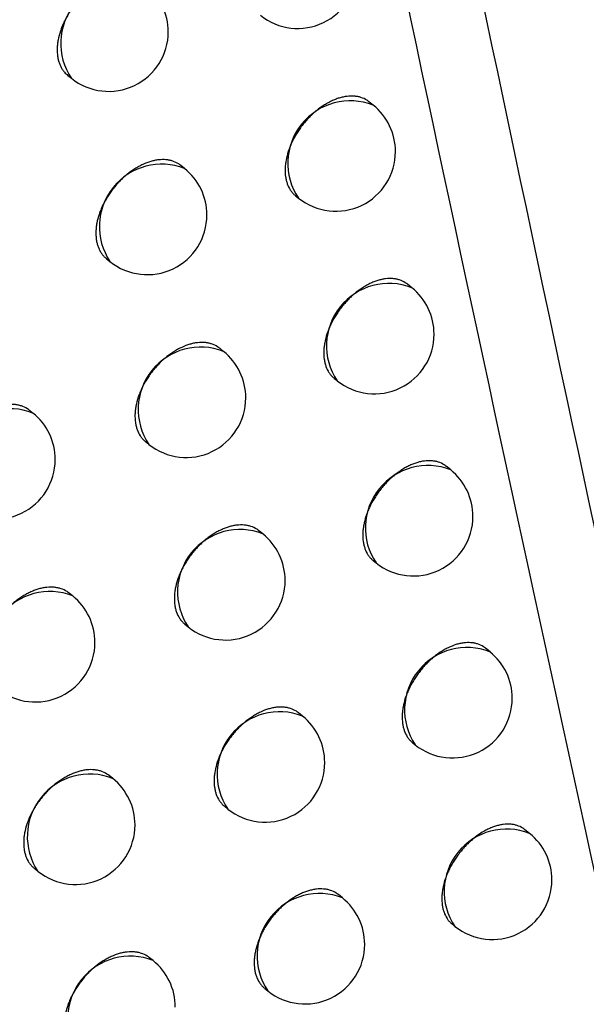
# Model space of a CAD drawing. Header units: millimetres. Extents: x -0.66 to 0.91, y -0.4 to 0.64.
# Tile 228 of 241: x 0.73532 to 0.74008, y 0.21136 to 0.21962. Entities that reach past the tile are written whole.
import ezdxf

# ---------------------------------------------------------------- set-up
doc = ezdxf.new("R2010")
doc.units = ezdxf.units.MM
doc.layers.add('FORMAT', color=7, linetype='Continuous')

msp = doc.modelspace()

# ---------------------------------------------------------------- linework, layer by layer
at = {"layer": 'FORMAT', "color": 7, "linetype": 'Continuous', "lineweight": 25}
for p, q in [((0.735727, 0.21915), (0.735757, 0.219127)), ((0.738288, 0.218901), (0.738252, 0.21893)), ((0.736707, 0.21837), (0.736675, 0.218396)), ((0.737638, 0.218141), (0.737662, 0.218122)), ((0.736052, 0.217613), (0.736081, 0.21759)), ((0.738612, 0.21737), (0.738575, 0.2174)), ((0.737034, 0.216836), (0.737001, 0.216862)), ((0.737962, 0.21661), (0.737986, 0.216591)), ((0.735435, 0.216319), (0.735406, 0.216342)), ((0.73638, 0.216079), (0.736407, 0.216057)), ((0.738938, 0.215842), (0.738901, 0.215872)), ((0.737363, 0.215305), (0.73733, 0.215332)), ((0.738289, 0.215081), (0.738312, 0.215062)), ((0.735768, 0.214785), (0.735739, 0.214808)), ((0.73671, 0.214547), (0.736737, 0.214526)), ((0.739268, 0.214316), (0.73923, 0.214347)), ((0.737695, 0.213777), (0.737661, 0.213804)), ((0.738619, 0.213554), (0.738641, 0.213536)), ((0.736104, 0.213254), (0.736074, 0.213278)), ((0.737043, 0.213019), (0.737069, 0.212997)), ((0.7396, 0.212793), (0.739561, 0.212824)), ((0.735447, 0.212499), (0.735477, 0.212474)), ((0.738031, 0.212252), (0.737996, 0.212279)), ((0.738952, 0.212031), (0.738973, 0.212013)), ((0.736442, 0.211726), (0.736412, 0.21175)), ((0.737379, 0.211493), (0.737404, 0.211472))]:
    msp.add_line(p, q, dxfattribs=at)
for centre, radius, start, end in [((0.737655, 0.220045), 0.0005, 231.225746, 0), ((0.736191, 0.219419), 0.0005234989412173, 68.457995, 213.993496), ((0.73607, 0.219517), 0.0005000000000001, 0, 51.225746), ((0.73607, 0.219517), 0.0005000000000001, 231.225746, 0), ((0.738096, 0.218414), 0.0005234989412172, 68.457995, 213.993496), ((0.737975, 0.218512), 0.0005, 0, 51.225746), ((0.737975, 0.218512), 0.0005, 231.225746, 0), ((0.736515, 0.217883), 0.0005234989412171, 68.457995, 213.993496), ((0.736394, 0.21798), 0.0005, 0, 51.225746), ((0.736394, 0.21798), 0.0005, 231.225746, 0), ((0.73842, 0.216883), 0.0005234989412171, 68.457995, 213.993496), ((0.738299, 0.21698), 0.0005000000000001, 0, 51.225746), ((0.738299, 0.21698), 0.0005000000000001, 231.225746, 0), ((0.736841, 0.216349), 0.0005234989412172, 68.457995, 213.993496), ((0.73672, 0.216446), 0.0005, 0, 51.225746), ((0.73672, 0.216446), 0.0005, 231.225746, 0), ((0.735243, 0.215832), 0.0005234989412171, 68.457995, 213.993496), ((0.735122, 0.215929), 0.0005, 0, 51.225746), ((0.735122, 0.215929), 0.0005, 231.225746, 0), ((0.738746, 0.215355), 0.0005234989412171, 68.457995, 213.993496), ((0.738625, 0.215452), 0.0005000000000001, 0, 51.225746), ((0.738625, 0.215452), 0.0005000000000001, 231.225746, 0), ((0.737171, 0.214818), 0.0005234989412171, 68.457995, 213.993496), ((0.73705, 0.214915), 0.0005, 0, 51.225746), ((0.73705, 0.214915), 0.0005, 231.225746, 0), ((0.735576, 0.214298), 0.0005234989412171, 68.457995, 213.993496), ((0.735455, 0.214395), 0.0005000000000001, 0, 51.225746), ((0.735455, 0.214395), 0.0005000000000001, 231.225746, 0), ((0.739075, 0.213829), 0.0005234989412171, 68.457995, 213.993496), ((0.738954, 0.213926), 0.0005, 0, 51.225746), ((0.738954, 0.213926), 0.0005, 231.225746, 0), ((0.737503, 0.21329), 0.0005234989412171, 68.457995, 213.993496), ((0.737382, 0.213387), 0.0005, 0, 51.225746), ((0.737382, 0.213387), 0.0005, 231.225746, 0), ((0.735911, 0.212767), 0.0005234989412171, 68.457995, 213.993496), ((0.735791, 0.212864), 0.0005, 0, 51.225746), ((0.735791, 0.212864), 0.0005000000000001, 231.225746, 0), ((0.739407, 0.212306), 0.0005234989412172, 68.457995, 213.993496), ((0.739287, 0.212403), 0.0005000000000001, 0, 51.225746), ((0.739287, 0.212403), 0.0005000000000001, 231.225746, 0), ((0.737838, 0.211765), 0.0005234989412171, 68.457995, 213.993496), ((0.737717, 0.211862), 0.0005, 0, 51.225746), ((0.737717, 0.211862), 0.0005, 231.225746, 0), ((0.73625, 0.211239), 0.0005234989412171, 68.457995, 213.993496), ((0.736129, 0.211336), 0.0005000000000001, 0, 51.225746)]:
    msp.add_arc(centre, radius, start, end, dxfattribs=at)
for points, knots in [([(0.7477253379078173, 0.2126814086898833), (0.7473404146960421, 0.2147935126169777), (0.7453722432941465, 0.2255930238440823), (0.7422101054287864, 0.2453796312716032), (0.7398195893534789, 0.2637996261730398), (0.7387407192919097, 0.2733217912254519), (0.7386921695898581, 0.2737502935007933)], [0, 0, 0, 0, 0.1061557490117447, 0.5427906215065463, 0.9794253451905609, 0.9999999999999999, 0.9999999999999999, 0.9999999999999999, 0.9999999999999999]), ([(0.741479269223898, 0.2091920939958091), (0.7404295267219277, 0.2140268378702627), (0.7383296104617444, 0.2236983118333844), (0.7355151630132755, 0.2385232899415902), (0.7329207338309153, 0.2535623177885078), (0.7314076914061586, 0.2637942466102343), (0.7306510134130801, 0.2689112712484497)], [0, 0, 0, 0, 0.2497424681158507, 0.4995875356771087, 0.7497419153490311, 1, 1, 1, 1]), ([(0.7307670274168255, 0.2634952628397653), (0.7322378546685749, 0.2542941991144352), (0.7344890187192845, 0.2402115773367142), (0.7380936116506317, 0.2217813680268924), (0.7401407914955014, 0.2124698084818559), (0.7411645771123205, 0.2078131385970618)], [0, 0, 0, 0, 0.4851334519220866, 0.7425175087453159, 1, 1, 1, 1]), ([(0.736351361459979, 0.2199313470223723), (0.7363455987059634, 0.2199358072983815), (0.7363255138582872, 0.2199513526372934), (0.7362932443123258, 0.2199660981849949), (0.7362564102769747, 0.2199759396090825), (0.7362174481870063, 0.2199815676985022), (0.7361757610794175, 0.2199810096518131), (0.736132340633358, 0.2199741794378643), (0.7360880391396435, 0.219963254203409), (0.7360427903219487, 0.2199462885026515), (0.7359977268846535, 0.2199236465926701), (0.7359530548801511, 0.2198973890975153), (0.7359093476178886, 0.2198659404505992), (0.735867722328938, 0.2198300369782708), (0.7358277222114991, 0.2197914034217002), (0.7357904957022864, 0.2197490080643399), (0.7357570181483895, 0.2197038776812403), (0.7357262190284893, 0.2196572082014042), (0.7356996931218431, 0.2196086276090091), (0.7356781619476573, 0.219559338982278), (0.7356600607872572, 0.2195098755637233), (0.7356472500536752, 0.2194605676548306), (0.7356401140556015, 0.2194126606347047), (0.735636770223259, 0.2193659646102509), (0.7356391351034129, 0.2193214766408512), (0.7356472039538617, 0.2192803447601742), (0.7356560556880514, 0.2192513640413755), (0.7356675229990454, 0.2192245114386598), (0.7356818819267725, 0.2191997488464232), (0.7357008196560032, 0.2191736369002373), (0.7357181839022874, 0.219159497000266), (0.73572832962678, 0.2191512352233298)], [0, 0, 0, 0, 0.0215520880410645, 0.075115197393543, 0.1024567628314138, 0.1289336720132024, 0.1824971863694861, 0.2098389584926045, 0.236316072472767, 0.2898800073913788, 0.3172220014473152, 0.3436991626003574, 0.3972631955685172, 0.4246052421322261, 0.4510823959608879, 0.5046464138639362, 0.5319884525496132, 0.5584656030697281, 0.6120296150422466, 0.6393716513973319, 0.6658487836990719, 0.7194127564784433, 0.7467547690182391, 0.7732319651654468, 0.8267960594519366, 0.8541381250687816, 0.8806155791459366, 0.9072782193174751, 0.9342276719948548, 0.961570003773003, 1, 1, 1, 1]), ([(0.7382520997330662, 0.2189301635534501), (0.7382464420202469, 0.2189345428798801), (0.7382266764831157, 0.2189498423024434), (0.7381949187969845, 0.2189642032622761), (0.7381586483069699, 0.2189736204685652), (0.7381202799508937, 0.2189787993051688), (0.7380792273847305, 0.2189777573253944), (0.7380364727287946, 0.2189704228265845), (0.7380037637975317, 0.2189618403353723), (0.7379707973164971, 0.2189503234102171), (0.7379372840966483, 0.2189357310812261), (0.737903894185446, 0.2189182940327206), (0.7378709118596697, 0.2188982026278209), (0.7378386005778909, 0.2188756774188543), (0.737806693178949, 0.218850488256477), (0.7377758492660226, 0.2188230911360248), (0.7377463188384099, 0.2187937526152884), (0.7377183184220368, 0.2187627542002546), (0.7376916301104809, 0.2187298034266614), (0.7376668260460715, 0.2186955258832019), (0.7376365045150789, 0.2186484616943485), (0.7376103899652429, 0.2185995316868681), (0.7375891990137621, 0.2185499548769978), (0.7375713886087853, 0.2185002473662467), (0.7375587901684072, 0.2184507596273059), (0.7375517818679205, 0.2184027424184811), (0.7375485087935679, 0.2183559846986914), (0.73755085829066, 0.2183115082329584), (0.7375588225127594, 0.2182704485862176), (0.7375704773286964, 0.2182319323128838), (0.7375873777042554, 0.2181973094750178), (0.737609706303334, 0.2181682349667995), (0.7376244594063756, 0.2181513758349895), (0.7376352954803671, 0.2181443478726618), (0.7376386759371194, 0.2181421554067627)], [0, 0, 0, 0, 0.0214713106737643, 0.0750112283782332, 0.1023406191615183, 0.1288135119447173, 0.1823686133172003, 0.2097057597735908, 0.236186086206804, 0.2628515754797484, 0.2898038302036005, 0.3171488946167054, 0.3436328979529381, 0.3703021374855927, 0.3972582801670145, 0.4246074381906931, 0.4510906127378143, 0.477759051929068, 0.5047144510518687, 0.5320629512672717, 0.5585423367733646, 0.6121110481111, 0.6394556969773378, 0.6659304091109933, 0.71948964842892, 0.746829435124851, 0.7733000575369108, 0.8268509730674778, 0.8541864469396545, 0.8806543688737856, 0.9341997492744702, 0.9615323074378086, 0.9879994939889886, 1, 1, 1, 1]), ([(0.7366746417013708, 0.2183954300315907), (0.7366688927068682, 0.2183998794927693), (0.7366488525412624, 0.2184153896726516), (0.7366166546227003, 0.2184300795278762), (0.7365799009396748, 0.2184398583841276), (0.7365410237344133, 0.2184454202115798), (0.7364994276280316, 0.2184447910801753), (0.7364561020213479, 0.2184378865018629), (0.7364118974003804, 0.2184268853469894), (0.7363667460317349, 0.218409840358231), (0.7363217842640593, 0.2183871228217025), (0.7362883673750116, 0.2183673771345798), (0.7362556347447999, 0.2183451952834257), (0.7362233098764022, 0.2183203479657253), (0.7361920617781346, 0.2182932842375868), (0.7361621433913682, 0.2182642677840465), (0.7361337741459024, 0.2182335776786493), (0.7361067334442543, 0.2182009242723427), (0.7360815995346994, 0.2181669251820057), (0.7360508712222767, 0.218120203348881), (0.7360244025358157, 0.2180715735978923), (0.7360029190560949, 0.2180222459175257), (0.7359848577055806, 0.2179727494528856), (0.7359720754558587, 0.2179234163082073), (0.7359649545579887, 0.2178754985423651), (0.735962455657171, 0.2178404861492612), (0.735962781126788, 0.2178067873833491), (0.7359659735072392, 0.2177741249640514), (0.7359720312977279, 0.2177431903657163), (0.7359808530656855, 0.2177142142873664), (0.7359923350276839, 0.2176874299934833), (0.7360065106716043, 0.2176625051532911), (0.7360235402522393, 0.2176404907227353), (0.7360384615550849, 0.2176234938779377), (0.7360494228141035, 0.2176163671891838), (0.7360528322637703, 0.2176141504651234)], [0, 0, 0, 0, 0.0215435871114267, 0.0750978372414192, 0.1024348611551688, 0.1289078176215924, 0.1824633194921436, 0.2098009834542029, 0.2362745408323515, 0.2898312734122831, 0.3171695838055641, 0.3436433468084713, 0.370302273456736, 0.3972479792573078, 0.4245865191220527, 0.4510602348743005, 0.4777191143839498, 0.5046647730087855, 0.5320032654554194, 0.5584769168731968, 0.6120338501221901, 0.639372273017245, 0.6658459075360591, 0.7194028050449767, 0.7467412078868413, 0.7732148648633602, 0.7998736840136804, 0.826819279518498, 0.8541577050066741, 0.8806313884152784, 0.9072902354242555, 0.934235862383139, 0.9615743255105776, 0.9880478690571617, 1, 1, 1, 1]), ([(0.7385749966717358, 0.2173995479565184), (0.7385693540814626, 0.217403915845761), (0.7385496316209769, 0.2174191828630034), (0.7385179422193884, 0.2174334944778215), (0.7384817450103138, 0.2174428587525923), (0.7384434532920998, 0.2174479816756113), (0.7384024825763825, 0.2174468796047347), (0.7383598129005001, 0.217439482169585), (0.7383271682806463, 0.2174308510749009), (0.7382942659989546, 0.2174192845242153), (0.7382608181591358, 0.2174046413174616), (0.7382274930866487, 0.217387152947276), (0.7381945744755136, 0.2173670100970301), (0.7381623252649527, 0.2173444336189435), (0.7381304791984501, 0.2173191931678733), (0.7380996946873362, 0.2172917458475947), (0.7380702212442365, 0.2172623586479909), (0.7380422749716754, 0.2172313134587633), (0.7380156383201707, 0.2171983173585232), (0.737990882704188, 0.2171639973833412), (0.7379606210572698, 0.2171168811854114), (0.7379345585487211, 0.2170679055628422), (0.7379134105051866, 0.217018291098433), (0.7378956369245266, 0.2169685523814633), (0.7378830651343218, 0.2169190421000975), (0.737876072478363, 0.2168710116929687), (0.737872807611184, 0.2168242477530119), (0.7378751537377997, 0.2167797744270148), (0.7378831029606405, 0.2167387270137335), (0.7378947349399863, 0.2167002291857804), (0.7379116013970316, 0.2166656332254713), (0.737933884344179, 0.2166365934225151), (0.7379486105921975, 0.2166197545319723), (0.7379594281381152, 0.2166127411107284), (0.7379628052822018, 0.216610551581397)], [0, 0, 0, 0, 0.0214549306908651, 0.0749910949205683, 0.1023184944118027, 0.1287912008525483, 0.1823458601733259, 0.2096827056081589, 0.2361644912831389, 0.2628314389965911, 0.2897851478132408, 0.3171316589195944, 0.3436180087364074, 0.3702896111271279, 0.3972481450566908, 0.4245997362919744, 0.451085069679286, 0.4777556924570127, 0.5047133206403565, 0.5320641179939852, 0.5585446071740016, 0.6121156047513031, 0.6394614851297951, 0.6659358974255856, 0.719494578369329, 0.7468341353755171, 0.7733032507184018, 0.8268511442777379, 0.8541851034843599, 0.8806509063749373, 0.9341919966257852, 0.9615223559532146, 0.9879876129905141, 1, 1, 1, 1]), ([(0.7370007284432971, 0.2168622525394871), (0.736994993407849, 0.2168666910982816), (0.7369749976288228, 0.2168821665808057), (0.7369428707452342, 0.2168968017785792), (0.7369061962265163, 0.2169065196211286), (0.7368674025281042, 0.216912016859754), (0.7368258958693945, 0.2169113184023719), (0.7367826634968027, 0.2169043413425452), (0.7367385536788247, 0.216893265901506), (0.7366934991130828, 0.2168761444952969), (0.7366486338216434, 0.2168533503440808), (0.7366152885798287, 0.2168335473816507), (0.7365826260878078, 0.2168113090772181), (0.7365503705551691, 0.2167864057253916), (0.7365191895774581, 0.2167592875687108), (0.7364893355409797, 0.2167302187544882), (0.7364610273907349, 0.2166994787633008), (0.7364340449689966, 0.2166667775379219), (0.7364089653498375, 0.2166327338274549), (0.7363783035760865, 0.216585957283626), (0.7363518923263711, 0.2165372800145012), (0.7363304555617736, 0.2164879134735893), (0.736312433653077, 0.2164383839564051), (0.7362996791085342, 0.216389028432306), (0.7362925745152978, 0.2163410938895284), (0.7362892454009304, 0.2162943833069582), (0.736291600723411, 0.2162499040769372), (0.7362996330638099, 0.2162087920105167), (0.7363113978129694, 0.21617018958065), (0.736328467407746, 0.2161354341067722), (0.736351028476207, 0.2161061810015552), (0.736365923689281, 0.2160892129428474), (0.7363768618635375, 0.2160821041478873), (0.7363802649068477, 0.2160798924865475)], [0, 0, 0, 0, 0.0215385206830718, 0.0750962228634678, 0.1024349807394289, 0.1289102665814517, 0.1824704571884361, 0.2098104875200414, 0.2362869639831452, 0.2898495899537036, 0.3171908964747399, 0.3436678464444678, 0.3703299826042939, 0.3972789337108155, 0.4246207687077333, 0.4510976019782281, 0.4777596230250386, 0.5047084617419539, 0.5320501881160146, 0.5585267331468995, 0.6120895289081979, 0.6394309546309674, 0.6659072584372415, 0.7194695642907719, 0.7468107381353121, 0.7732868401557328, 0.8268487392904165, 0.8541897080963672, 0.8806655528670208, 0.9342269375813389, 0.9615676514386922, 0.9880430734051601, 1, 1, 1, 1]), ([(0.735406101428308, 0.2163413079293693), (0.7354002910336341, 0.2163458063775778), (0.7353800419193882, 0.2163614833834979), (0.7353475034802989, 0.2163764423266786), (0.7353103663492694, 0.2163865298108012), (0.7352809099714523, 0.2163909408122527), (0.7352502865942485, 0.2163922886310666), (0.7352181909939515, 0.2163905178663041), (0.7351852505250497, 0.2163856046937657), (0.7351517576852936, 0.2163776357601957), (0.7351179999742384, 0.2163667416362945), (0.7350836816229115, 0.2163527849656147), (0.7350494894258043, 0.2163359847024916), (0.7350157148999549, 0.216316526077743), (0.7349826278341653, 0.2162946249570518), (0.7349499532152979, 0.216270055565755), (0.7349183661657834, 0.2162432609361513), (0.7348881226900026, 0.2162145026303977), (0.7348594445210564, 0.2161840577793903), (0.7348321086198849, 0.2161516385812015), (0.7348066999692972, 0.2161178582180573), (0.7347756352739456, 0.2160714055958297), (0.7347488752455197, 0.2160230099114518), (0.7347271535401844, 0.2159738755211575), (0.7347088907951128, 0.2159245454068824), (0.7346959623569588, 0.2158753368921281), (0.7346887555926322, 0.2158274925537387), (0.7346853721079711, 0.2157808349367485), (0.7346877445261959, 0.2157363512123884), (0.7346958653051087, 0.2156951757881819), (0.7347077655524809, 0.2156564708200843), (0.7347250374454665, 0.2156215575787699), (0.7347478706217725, 0.215592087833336), (0.7347629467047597, 0.2155749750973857), (0.7347740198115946, 0.2155677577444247), (0.734777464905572, 0.2155655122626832)], [0, 0, 0, 0, 0.0215520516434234, 0.0751084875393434, 0.102446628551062, 0.1289206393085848, 0.1555798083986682, 0.1825257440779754, 0.2098644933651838, 0.2363391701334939, 0.2629990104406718, 0.2899456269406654, 0.3172850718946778, 0.3437602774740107, 0.3704206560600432, 0.3973678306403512, 0.4247078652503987, 0.4511829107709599, 0.4778431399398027, 0.5047901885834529, 0.5321301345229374, 0.5586038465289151, 0.6121609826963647, 0.6394996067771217, 0.6659711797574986, 0.7195239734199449, 0.7468603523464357, 0.773330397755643, 0.8268800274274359, 0.8542146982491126, 0.880685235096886, 0.9342357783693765, 0.9615708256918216, 0.9880438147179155, 1, 1, 1, 1]), ([(0.7389007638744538, 0.2158716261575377), (0.738895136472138, 0.2158759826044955), (0.7388754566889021, 0.2158912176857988), (0.7388438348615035, 0.2159054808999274), (0.738807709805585, 0.2159147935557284), (0.7387694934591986, 0.2159198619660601), (0.7387286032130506, 0.2159187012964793), (0.7386860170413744, 0.2159112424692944), (0.7386534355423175, 0.2159025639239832), (0.7386205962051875, 0.215890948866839), (0.738587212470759, 0.2158762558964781), (0.7385539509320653, 0.2158587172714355), (0.7385210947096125, 0.2158385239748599), (0.7384889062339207, 0.2158158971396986), (0.7384571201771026, 0.2157906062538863), (0.7384263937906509, 0.2157631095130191), (0.7383969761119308, 0.215733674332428), (0.7383690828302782, 0.2157025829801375), (0.7383424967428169, 0.2156695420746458), (0.7383177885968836, 0.2156351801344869), (0.7382875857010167, 0.2155880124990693), (0.7382615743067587, 0.2155389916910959), (0.738240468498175, 0.2154893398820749), (0.7382227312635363, 0.2154395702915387), (0.7382101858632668, 0.2153900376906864), (0.7382032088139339, 0.2153419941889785), (0.7381999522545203, 0.2152952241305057), (0.7382022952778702, 0.2152507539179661), (0.7382102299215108, 0.2152097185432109), (0.7382218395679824, 0.2151712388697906), (0.7382386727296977, 0.215136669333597), (0.7382609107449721, 0.2151076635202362), (0.7382756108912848, 0.2150908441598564), (0.7382864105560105, 0.2150838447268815), (0.7382897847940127, 0.2150816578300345)], [0, 0, 0, 0, 0.0214374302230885, 0.0749695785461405, 0.1022948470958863, 0.1287673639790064, 0.1823215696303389, 0.2096581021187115, 0.2361414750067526, 0.2628100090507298, 0.2897652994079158, 0.3171133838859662, 0.3436022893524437, 0.3702764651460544, 0.3972376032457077, 0.4245918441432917, 0.4510795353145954, 0.4777525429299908, 0.5047126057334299, 0.5320659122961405, 0.5585476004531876, 0.612121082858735, 0.639468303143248, 0.665942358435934, 0.7195003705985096, 0.7468396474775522, 0.7733070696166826, 0.8268515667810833, 0.8541838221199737, 0.8806472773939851, 0.9341836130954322, 0.9615115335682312, 0.9879746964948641, 1, 1, 1, 1]), ([(0.7373296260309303, 0.215331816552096), (0.7373239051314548, 0.2153362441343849), (0.7373039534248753, 0.2153516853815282), (0.7372718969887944, 0.2153662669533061), (0.7372353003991, 0.215375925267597), (0.7371965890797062, 0.2153813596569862), (0.7371551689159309, 0.2153805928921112), (0.7371120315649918, 0.2153735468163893), (0.737079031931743, 0.2153651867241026), (0.7370457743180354, 0.2153538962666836), (0.7370119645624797, 0.2153395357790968), (0.7369782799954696, 0.2153223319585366), (0.7369450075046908, 0.2153024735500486), (0.7369124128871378, 0.2152801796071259), (0.7368802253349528, 0.2152552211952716), (0.7368491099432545, 0.2152280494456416), (0.7368193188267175, 0.2151989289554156), (0.7367910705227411, 0.2151681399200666), (0.7367641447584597, 0.2151353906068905), (0.7367391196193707, 0.2151013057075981), (0.7367161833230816, 0.2150661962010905), (0.7366954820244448, 0.215030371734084), (0.7366768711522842, 0.2149935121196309), (0.7366607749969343, 0.2149563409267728), (0.7366427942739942, 0.2149067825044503), (0.736630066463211, 0.2148574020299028), (0.7366229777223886, 0.2148094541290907), (0.7366196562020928, 0.2147627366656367), (0.7366220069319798, 0.2147182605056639), (0.7366300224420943, 0.2146771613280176), (0.7366417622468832, 0.2146385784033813), (0.7366587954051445, 0.2146038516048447), (0.7366813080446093, 0.2145746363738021), (0.7366961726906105, 0.214557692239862), (0.7367070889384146, 0.214550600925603), (0.7367104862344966, 0.2145483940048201)], [0, 0, 0, 0, 0.0215277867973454, 0.0750784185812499, 0.1024135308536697, 0.1288861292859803, 0.1824408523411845, 0.2097780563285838, 0.2362526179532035, 0.2629123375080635, 0.2898588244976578, 0.3171981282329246, 0.343673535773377, 0.3703341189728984, 0.3972815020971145, 0.4246217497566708, 0.4510969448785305, 0.4777573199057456, 0.5047045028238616, 0.5320445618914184, 0.5585190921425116, 0.5851787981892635, 0.6121253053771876, 0.6394646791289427, 0.6659385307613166, 0.7194958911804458, 0.7468345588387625, 0.7733078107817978, 0.8268639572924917, 0.8542020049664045, 0.8806746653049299, 0.9342296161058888, 0.9615670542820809, 0.9880391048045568, 1, 1, 1, 1]), ([(0.7357384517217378, 0.2148080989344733), (0.7357326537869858, 0.2148125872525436), (0.7357124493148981, 0.2148282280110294), (0.7356799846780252, 0.2148431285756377), (0.7356429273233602, 0.2148531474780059), (0.7356037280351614, 0.214858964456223), (0.7355617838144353, 0.2148586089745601), (0.7355180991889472, 0.214851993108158), (0.7354846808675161, 0.2148439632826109), (0.7354510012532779, 0.2148330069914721), (0.735416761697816, 0.2148189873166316), (0.7353826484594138, 0.2148021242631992), (0.7353489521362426, 0.2147826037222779), (0.7353159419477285, 0.2147606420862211), (0.7352833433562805, 0.2147360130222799), (0.735251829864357, 0.2147091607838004), (0.735221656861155, 0.2146803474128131), (0.7351930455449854, 0.2146498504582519), (0.7351657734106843, 0.2146173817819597), (0.7351404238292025, 0.2145835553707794), (0.7351094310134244, 0.2145370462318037), (0.7350827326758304, 0.2144886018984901), (0.7350610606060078, 0.2144394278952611), (0.735042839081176, 0.2143900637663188), (0.735029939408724, 0.2143408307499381), (0.7350227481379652, 0.2142929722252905), (0.7350193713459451, 0.2142463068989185), (0.7350217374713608, 0.2142018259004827), (0.7350298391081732, 0.2141606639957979), (0.7350417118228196, 0.2141219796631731), (0.7350589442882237, 0.2140870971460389), (0.7350817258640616, 0.2140576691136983), (0.7350967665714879, 0.2140405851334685), (0.7351078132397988, 0.2140333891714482), (0.7351112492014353, 0.2140311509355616)], [0, 0, 0, 0, 0.021555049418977, 0.0751144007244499, 0.1024540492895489, 0.1289290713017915, 0.1824887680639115, 0.2098285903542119, 0.2363038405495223, 0.2629642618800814, 0.2899114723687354, 0.317251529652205, 0.3437270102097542, 0.370387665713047, 0.3973351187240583, 0.424675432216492, 0.4511508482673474, 0.4778114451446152, 0.5047588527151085, 0.5320991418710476, 0.5585738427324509, 0.6121329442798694, 0.6394725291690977, 0.665946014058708, 0.7195026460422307, 0.7468409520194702, 0.7733136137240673, 0.8268685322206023, 0.854205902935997, 0.8806790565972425, 0.9342349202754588, 0.9615727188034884, 0.9880475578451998, 1, 1, 1, 1]), ([(0.7392294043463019, 0.2143464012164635), (0.7392237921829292, 0.2143507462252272), (0.7392041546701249, 0.2143659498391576), (0.7391725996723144, 0.2143801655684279), (0.7391365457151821, 0.2143894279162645), (0.7390984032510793, 0.2143944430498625), (0.7390575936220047, 0.2143932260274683), (0.739015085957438, 0.2143857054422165), (0.7389717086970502, 0.2143740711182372), (0.7389273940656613, 0.2143563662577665), (0.738872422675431, 0.2143272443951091), (0.7388287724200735, 0.2142983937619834), (0.738786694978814, 0.2142647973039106), (0.7387559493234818, 0.2142371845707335), (0.7387265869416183, 0.2142077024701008), (0.7386987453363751, 0.2141765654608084), (0.7386722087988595, 0.2141434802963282), (0.7386475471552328, 0.2141090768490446), (0.7386174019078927, 0.214061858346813), (0.7385914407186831, 0.2140127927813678), (0.7385703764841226, 0.2139631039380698), (0.7385526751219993, 0.2139133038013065), (0.7385401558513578, 0.2138637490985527), (0.7385331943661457, 0.2138156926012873), (0.7385299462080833, 0.2137689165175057), (0.7385322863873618, 0.2137244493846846), (0.738540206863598, 0.2136834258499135), (0.7385517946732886, 0.2136449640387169), (0.7385685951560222, 0.2136104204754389), (0.7385907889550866, 0.2135814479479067), (0.7386054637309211, 0.213564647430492), (0.738616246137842, 0.21355766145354), (0.7386196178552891, 0.2135554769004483)], [0, 0, 0, 0, 0.0214208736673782, 0.0749537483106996, 0.1022793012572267, 0.1287540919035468, 0.1823128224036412, 0.2096515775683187, 0.236139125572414, 0.2897238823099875, 0.3170762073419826, 0.3700106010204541, 0.397170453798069, 0.4245300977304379, 0.451022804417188, 0.4777008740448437, 0.5046660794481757, 0.5320246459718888, 0.5585100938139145, 0.6120912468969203, 0.6394424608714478, 0.665918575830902, 0.7194808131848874, 0.7468223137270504, 0.7732903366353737, 0.8268360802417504, 0.8541690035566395, 0.8806323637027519, 0.9341684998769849, 0.9614963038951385, 0.987959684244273, 1, 1, 1, 1]), ([(0.737661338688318, 0.2138041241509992), (0.7376556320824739, 0.2138085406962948), (0.7376357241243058, 0.2138239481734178), (0.7376037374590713, 0.2138384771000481), (0.7375672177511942, 0.213848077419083), (0.7375285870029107, 0.2138534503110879), (0.7374872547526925, 0.2138526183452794), (0.7374442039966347, 0.2138455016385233), (0.7374002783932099, 0.2138342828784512), (0.7373554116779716, 0.213817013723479), (0.7373107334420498, 0.2137940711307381), (0.7372775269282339, 0.2137741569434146), (0.7372450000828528, 0.213751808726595), (0.7372128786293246, 0.2137267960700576), (0.7371818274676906, 0.2136995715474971), (0.7371520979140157, 0.2136704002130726), (0.737123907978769, 0.2136395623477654), (0.7370970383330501, 0.2136067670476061), (0.7370720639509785, 0.2135726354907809), (0.7370415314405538, 0.2135257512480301), (0.7370152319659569, 0.2134769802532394), (0.7369938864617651, 0.2134275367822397), (0.7369759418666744, 0.2133779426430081), (0.7369632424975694, 0.2133285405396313), (0.7369561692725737, 0.2132805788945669), (0.7369528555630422, 0.2132338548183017), (0.7369552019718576, 0.2131893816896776), (0.7369632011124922, 0.213148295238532), (0.7369749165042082, 0.2131097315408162), (0.7369919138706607, 0.213075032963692), (0.7370143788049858, 0.2130458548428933), (0.7370292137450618, 0.2130289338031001), (0.7370401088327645, 0.2130218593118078), (0.7370435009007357, 0.2130196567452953)], [0, 0, 0, 0, 0.0215196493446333, 0.075073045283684, 0.1024095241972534, 0.128884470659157, 0.1824439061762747, 0.2097834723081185, 0.2362613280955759, 0.2898267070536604, 0.3171693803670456, 0.3436485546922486, 0.3703129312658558, 0.3972641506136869, 0.4246082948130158, 0.4510871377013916, 0.4777511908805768, 0.5047021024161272, 0.5320459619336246, 0.5585236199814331, 0.6120887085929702, 0.639431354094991, 0.6659076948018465, 0.7194701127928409, 0.7468113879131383, 0.7732865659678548, 0.8268466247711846, 0.85418668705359, 0.8806608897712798, 0.9342189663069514, 0.9615580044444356, 0.9880314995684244, 1, 1, 1, 1]), ([(0.7360735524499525, 0.2132776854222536), (0.7360677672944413, 0.213282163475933), (0.7360476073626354, 0.2132977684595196), (0.7360152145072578, 0.2133126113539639), (0.7359782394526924, 0.2133225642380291), (0.7359391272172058, 0.2133283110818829), (0.7358972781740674, 0.2133278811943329), (0.7358536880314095, 0.2133211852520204), (0.7358092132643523, 0.2133103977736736), (0.7357637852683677, 0.2132935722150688), (0.735718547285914, 0.2132710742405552), (0.7356849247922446, 0.2132514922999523), (0.7356519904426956, 0.2132294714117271), (0.7356194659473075, 0.2132047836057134), (0.7355880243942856, 0.2131778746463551), (0.7355579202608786, 0.2131490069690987), (0.7355293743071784, 0.2131184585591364), (0.7355021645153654, 0.213085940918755), (0.7354768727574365, 0.2130520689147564), (0.7354459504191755, 0.2130055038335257), (0.735419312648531, 0.2129570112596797), (0.735397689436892, 0.2129077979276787), (0.7353795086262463, 0.2128584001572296), (0.7353666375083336, 0.2128091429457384), (0.735359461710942, 0.2127612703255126), (0.7353560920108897, 0.2127145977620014), (0.7353584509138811, 0.2126701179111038), (0.7353665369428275, 0.2126289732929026), (0.7353783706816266, 0.2125902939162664), (0.7353956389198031, 0.2125555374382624), (0.7354181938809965, 0.2125259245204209), (0.7354336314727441, 0.2125094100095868), (0.7354440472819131, 0.2125014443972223), (0.735447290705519, 0.2124989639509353)], [0, 0, 0, 0, 0.0215555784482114, 0.0751162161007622, 0.1024565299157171, 0.1289319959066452, 0.1824925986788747, 0.2098328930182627, 0.2363083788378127, 0.2898690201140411, 0.3172093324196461, 0.3436848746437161, 0.3703455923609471, 0.3972931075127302, 0.4246334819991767, 0.4511090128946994, 0.4777697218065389, 0.5047172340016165, 0.5320576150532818, 0.5585328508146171, 0.6120930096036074, 0.6394331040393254, 0.6659077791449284, 0.7194667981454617, 0.7468063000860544, 0.7732806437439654, 0.8268389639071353, 0.8541780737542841, 0.8806528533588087, 0.934212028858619, 0.9615515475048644, 0.9880273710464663, 0.9999999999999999, 0.9999999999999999, 0.9999999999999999, 0.9999999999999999]), ([(0.7395609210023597, 0.2128238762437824), (0.7395553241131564, 0.2128282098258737), (0.7395357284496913, 0.2128433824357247), (0.7395042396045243, 0.2128575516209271), (0.7394682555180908, 0.2128667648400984), (0.7394301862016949, 0.2128717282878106), (0.7393894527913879, 0.212870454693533), (0.7393470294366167, 0.2128628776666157), (0.7393145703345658, 0.2128541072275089), (0.7392818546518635, 0.2128423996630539), (0.7392485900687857, 0.2128276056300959), (0.7391935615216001, 0.2127983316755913), (0.7391390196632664, 0.2127596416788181), (0.739088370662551, 0.2127139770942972), (0.7390590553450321, 0.2126844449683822), (0.7390312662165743, 0.2126532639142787), (0.7390047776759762, 0.2126201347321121), (0.7389801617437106, 0.2125856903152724), (0.7389500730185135, 0.2125384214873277), (0.7389241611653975, 0.2124893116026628), (0.7389031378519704, 0.2124395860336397), (0.7388854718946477, 0.2123897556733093), (0.7388729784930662, 0.2123401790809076), (0.7388660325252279, 0.2122921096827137), (0.7388627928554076, 0.2122453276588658), (0.7388651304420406, 0.2122008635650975), (0.7388730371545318, 0.2121598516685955), (0.7388846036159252, 0.2121214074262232), (0.7389013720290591, 0.2120868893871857), (0.7389235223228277, 0.2120579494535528), (0.7389381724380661, 0.2120411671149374), (0.7389489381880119, 0.2120341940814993), (0.7389523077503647, 0.2120320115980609)], [0, 0, 0, 0, 0.0214033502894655, 0.0749367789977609, 0.1022625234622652, 0.128739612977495, 0.182302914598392, 0.2096439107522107, 0.236135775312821, 0.2628128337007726, 0.2897766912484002, 0.3171333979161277, 0.3971021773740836, 0.4244674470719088, 0.450965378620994, 0.4776487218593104, 0.5046192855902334, 0.5319833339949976, 0.5584726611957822, 0.6120617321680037, 0.6394170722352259, 0.6658952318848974, 0.719461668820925, 0.7468053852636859, 0.7732738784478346, 0.8268206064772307, 0.8541540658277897, 0.8806171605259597, 0.9341527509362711, 0.9614802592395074, 0.9879437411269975, 1, 1, 1, 1]), ([(0.7379958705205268, 0.2122791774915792), (0.7379901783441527, 0.2122835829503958), (0.7379703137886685, 0.2122989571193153), (0.7379383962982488, 0.212313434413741), (0.7379019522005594, 0.2123229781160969), (0.7378634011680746, 0.2123282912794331), (0.7378221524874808, 0.2123273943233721), (0.7377791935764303, 0.212320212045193), (0.7377463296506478, 0.2123117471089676), (0.7377132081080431, 0.2123003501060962), (0.7376795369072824, 0.2122858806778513), (0.7376459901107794, 0.2122685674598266), (0.7376128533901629, 0.2122485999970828), (0.7375803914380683, 0.2122261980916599), (0.7375483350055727, 0.2122011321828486), (0.737517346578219, 0.212173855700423), (0.7374876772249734, 0.2121446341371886), (0.7374595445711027, 0.2121137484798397), (0.7374327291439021, 0.2120809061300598), (0.7374078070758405, 0.2120467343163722), (0.7373849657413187, 0.2120115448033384), (0.7373643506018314, 0.2119756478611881), (0.7373458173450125, 0.2119387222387), (0.7373297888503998, 0.211901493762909), (0.7373118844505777, 0.2118518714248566), (0.7372992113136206, 0.2118024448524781), (0.737292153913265, 0.211754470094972), (0.7372888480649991, 0.2117077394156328), (0.7372911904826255, 0.2116632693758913), (0.7372991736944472, 0.2116221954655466), (0.7373108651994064, 0.2115836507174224), (0.7373278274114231, 0.2115489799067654), (0.7373502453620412, 0.2115198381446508), (0.7373650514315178, 0.2115029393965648), (0.7373759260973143, 0.2114958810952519), (0.7373793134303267, 0.211493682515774)], [0, 0, 0, 0, 0.0215060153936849, 0.0750516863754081, 0.1023841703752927, 0.1288564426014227, 0.1824104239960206, 0.2097471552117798, 0.2362234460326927, 0.2628848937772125, 0.2898331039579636, 0.3171741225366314, 0.3436522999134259, 0.3703156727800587, 0.3972658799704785, 0.424609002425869, 0.4510867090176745, 0.4777496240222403, 0.5046993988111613, 0.5320421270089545, 0.5585179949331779, 0.5851790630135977, 0.6121269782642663, 0.6394678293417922, 0.6659415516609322, 0.719498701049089, 0.7468373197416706, 0.773309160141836, 0.8268624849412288, 0.8541991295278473, 0.8806695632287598, 0.9342200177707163, 0.9615551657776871, 0.9880248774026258, 1, 1, 1, 1]), ([(0.7364114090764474, 0.2117500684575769), (0.7364056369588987, 0.2117545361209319), (0.7363855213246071, 0.2117701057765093), (0.7363531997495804, 0.2117848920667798), (0.7363163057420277, 0.2117947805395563), (0.7362772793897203, 0.2118004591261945), (0.7362355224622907, 0.2117999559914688), (0.7361920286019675, 0.2117931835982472), (0.7361476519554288, 0.2117823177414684), (0.7361023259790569, 0.2117654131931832), (0.7360571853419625, 0.2117428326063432), (0.7360124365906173, 0.2117166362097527), (0.7359686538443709, 0.2116852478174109), (0.7359269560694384, 0.2116494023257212), (0.7358868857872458, 0.2116108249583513), (0.7358495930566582, 0.2115684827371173), (0.7358160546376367, 0.211523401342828), (0.7357851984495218, 0.2114767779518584), (0.7357586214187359, 0.2114282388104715), (0.735737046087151, 0.2113789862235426), (0.7357189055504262, 0.2113295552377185), (0.7357060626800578, 0.2112802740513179), (0.7356989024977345, 0.2112323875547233), (0.7356955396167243, 0.2111857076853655), (0.7356978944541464, 0.2111412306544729), (0.7357059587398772, 0.2111000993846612), (0.7357148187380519, 0.2110711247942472), (0.735726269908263, 0.211044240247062), (0.7357407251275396, 0.2110195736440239), (0.735759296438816, 0.210993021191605), (0.7357778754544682, 0.2109803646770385), (0.7357887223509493, 0.2109729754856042)], [0, 0, 0, 0, 0.0215567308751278, 0.0751244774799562, 0.1024684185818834, 0.1289474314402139, 0.1825152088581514, 0.2098591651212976, 0.2363382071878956, 0.2899060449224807, 0.3172500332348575, 0.3437290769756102, 0.3972969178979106, 0.424640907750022, 0.4511199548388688, 0.5046878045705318, 0.5320318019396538, 0.5585107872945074, 0.6120785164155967, 0.6394224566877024, 0.6659012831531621, 0.7194686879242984, 0.7468124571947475, 0.773291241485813, 0.8268585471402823, 0.8542022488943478, 0.8806813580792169, 0.9073456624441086, 0.9342967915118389, 0.9616408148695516, 1, 1, 1, 1])]:
    msp.add_open_spline(points, degree=3, knots=knots, dxfattribs=at)

doc.saveas('drawing.dxf')
